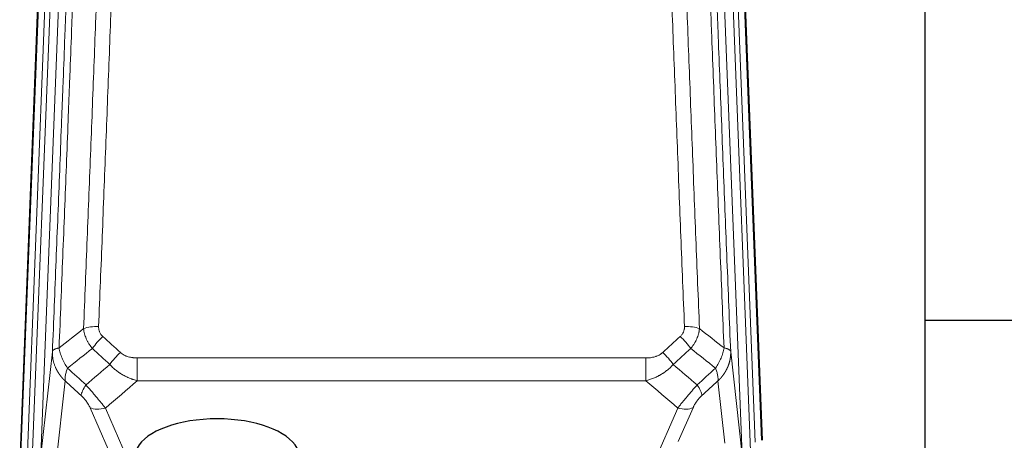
# Model space of a CAD drawing. Header units: inches. Extents: x 0 to 23760, y -13 to 16800.
# Tile 18 of 209: x 2796 to 3248, y 7902 to 8095. Entities that reach past the tile are written whole.
import ezdxf

# ---------------------------------------------------------------- set-up
doc = ezdxf.new("R2010")
doc.units = ezdxf.units.IN
doc.layers.add('254', color=7, linetype='Continuous', true_color=0xffffff)

msp = doc.modelspace()

# ---------------------------------------------------------------- linework, layer by layer
at = {"layer": '254', "color": 110, "linetype": 'Continuous', "lineweight": 13}
for p, q in [((2819.11, 8227.056), (2806.044, 7895.162)), ((3127.571, 7895.162), (3114.505, 8227.056)), ((2796.666, 7891.48), (2809.777, 8224.502)), ((2812.771, 8225.722), (2799.66, 7892.7)), ((2802.052, 7893.536), (2815.118, 8225.43)), ((3131.417, 7897.249), (3118.497, 8225.43)), ((3133.623, 7901.145), (3120.844, 8225.722)), ((3123.838, 8224.502), (3136.533, 7902.038)), ((2806.044, 7895.162), (2811.292, 7942.569)), ((3122.324, 7942.569), (3127.571, 7895.162)), ((2850.222, 7939.768), (2850.222, 7929.337)), ((2850.222, 7939.768), (3083.394, 7939.768)), ((3083.394, 7939.768), (3083.394, 7929.337)), ((2817.107, 7929.217), (2811.882, 7882.017)), ((3083.394, 7929.337), (2850.222, 7929.337)), ((3119.656, 7900.783), (3116.509, 7929.217)), ((2836.848, 7898.03), (2828.533, 7916.967)), ((2835.595, 7916.817), (2843.652, 7898.465)), ((3082.865, 7882.298), (3098.021, 7916.817)), ((3105.082, 7916.967), (3098.307, 7901.536))]:
    msp.add_line(p, q, dxfattribs=at)
at = {"layer": '254', "color": 2, "linetype": 'Continuous', "lineweight": 25}
for p, q in [((2796.286, 7888.042), (2809.403, 8221.244)), ((3124.212, 8221.244), (3136.779, 7902.032)), ((3211.468, 7883.572), (3211.468, 8108.955)), ((3283.513, 7956.906), (3211.479, 7956.906))]:
    msp.add_line(p, q, dxfattribs=at)
at = {"layer": '254', "color": 110, "linetype": 'Continuous', "lineweight": 13}
for centre, major_axis, ratio, start_param, end_param in [((2832.482, 7949.86), (9.992, -0.404), 0.431453, 1.5882535, 2.3480729), ((3101.133, 7949.86), (9.992, 0.404), 0.431453, 0.7935197, 1.5533391), ((2834.454, 7945.266), (-6.729, -7.397), 0.3051216, 4.388767, 5.1358022), ((3099.161, 7945.266), (-6.729, 7.397), 0.3051216, 4.2889758, 5.0360109), ((2842.463, 7937.974), (6.736, 7.391), 0.3030979, 1.2497453, 1.9956357), ((3091.152, 7937.974), (-6.736, 7.391), 0.3030979, 4.2875497, 5.03344), ((2831.508, 7928.587), (6.719, 7.407), 0.3029797, 1.994528, 2.7400357), ((3102.108, 7928.587), (-6.719, 7.407), 0.3029797, 3.5431496, 4.2886573), ((2835.595, 7922.989), (9.156, 4.02), 0.5833249, 3.617995, 4.4616661), ((3098.021, 7922.989), (9.156, -4.02), 0.5833249, 4.9631119, 5.806783)]:
    msp.add_ellipse(centre, major_axis=major_axis, ratio=ratio, start_param=start_param, end_param=end_param, dxfattribs=at)
at = {"layer": '254', "color": 2, "linetype": 'Continuous', "lineweight": 25}
msp.add_ellipse((2886.808, 7894.494), major_axis=(-37.64, 0), ratio=0.4617486, start_param=3.372107, end_param=6.0525728, dxfattribs=at)
at = {"layer": '254', "color": 110, "linetype": 'Continuous', "lineweight": 13}
for points, knots in [([(2825.599, 7953.216), (2826.157, 7967.029), (2827.259, 7994.524), (2828.869, 8035.376), (2829.913, 8062.35), (2830.684, 8082.483), (2831.067, 8092.525), (2831.446, 8102.53), (2831.698, 8109.192), (2831.823, 8112.519), (2832.448, 8129.134), (2832.939, 8142.354), (2833.666, 8162.078), (2833.906, 8168.634), (2834.382, 8181.708), (2834.618, 8188.226), (2835.321, 8207.724), (2836.243, 8233.571), (2837.135, 8259.117), (2837.573, 8271.814)], [0, 0, 0, 0, 0.125, 0.25, 0.375, 0.375, 0.4375, 0.46875, 0.46875, 0.5, 0.5, 0.625, 0.625, 0.6875, 0.6875, 0.75, 0.75, 0.875, 1, 1, 1, 1]), ([(2844.441, 8273.18), (2844.003, 8260.467), (2843.113, 8234.889), (2842.192, 8209.009), (2841.49, 8189.486), (2841.254, 8182.959), (2840.778, 8169.869), (2840.538, 8163.304), (2839.813, 8143.555), (2839.322, 8130.318), (2838.698, 8113.683), (2838.573, 8110.352), (2838.322, 8103.681), (2837.943, 8093.663), (2837.561, 8083.608), (2836.79, 8063.45), (2835.748, 8036.442), (2834.14, 7995.538), (2833.04, 7968.008), (2832.482, 7954.177)], [0, 0, 0, 0, 0.125, 0.25, 0.25, 0.3125, 0.3125, 0.375, 0.375, 0.5, 0.5, 0.53125, 0.53125, 0.5625, 0.625, 0.625, 0.75, 0.875, 1, 1, 1, 1]), ([(3101.133, 7954.177), (3100.576, 7968.008), (3099.475, 7995.538), (3097.867, 8036.442), (3096.825, 8063.45), (3096.054, 8083.608), (3095.672, 8093.663), (3095.294, 8103.681), (3095.042, 8110.352), (3094.917, 8113.683), (3094.293, 8130.318), (3093.802, 8143.555), (3093.077, 8163.304), (3092.837, 8169.869), (3092.361, 8182.959), (3092.125, 8189.486), (3091.423, 8209.009), (3090.503, 8234.889), (3089.612, 8260.467), (3089.175, 8273.18)], [0, 0, 0, 0, 0.125, 0.25, 0.375, 0.375, 0.4375, 0.46875, 0.46875, 0.5, 0.5, 0.625, 0.625, 0.6875, 0.6875, 0.75, 0.75, 0.875, 1, 1, 1, 1]), ([(3096.042, 8271.814), (3096.48, 8259.117), (3097.372, 8233.571), (3098.294, 8207.724), (3098.997, 8188.226), (3099.233, 8181.708), (3099.709, 8168.634), (3099.95, 8162.078), (3100.676, 8142.354), (3101.168, 8129.134), (3101.792, 8112.519), (3101.918, 8109.192), (3102.169, 8102.53), (3102.548, 8092.525), (3102.931, 8082.483), (3103.703, 8062.35), (3104.746, 8035.376), (3106.356, 7994.524), (3107.458, 7967.029), (3108.016, 7953.216)], [0, 0, 0, 0, 0.125, 0.25, 0.25, 0.3125, 0.3125, 0.375, 0.375, 0.5, 0.5, 0.53125, 0.53125, 0.5625, 0.625, 0.625, 0.75, 0.875, 1, 1, 1, 1]), ([(2826.576, 8268.245), (2826.521, 8266.633), (2826.465, 8265.02), (2826.353, 8261.791), (2826.184, 8256.944), (2825.789, 8245.608), (2825.445, 8235.849), (2824.752, 8216.273), (2823.812, 8190.017), (2822.353, 8150.172), (2821.349, 8123.301), (2820.775, 8108.1), (2820.711, 8106.409), (2820.583, 8103.027), (2820.39, 8097.949), (2819.939, 8086.079), (2819.548, 8075.864), (2819.219, 8067.33), (2819.153, 8065.622), (2819.021, 8062.204), (2818.823, 8057.074), (2818.358, 8045.082), (2817.955, 8034.765), (2817.143, 8014.083), (2816.046, 7986.375), (2814.919, 7958.402), (2814.347, 7944.349)], [0, 0, 0, 0, 0.015625, 0.015625, 0.03125, 0.0625, 0.125, 0.125, 0.25, 0.375, 0.5, 0.5, 0.515625, 0.515625, 0.53125, 0.5625, 0.625, 0.625, 0.640625, 0.640625, 0.65625, 0.6875, 0.75, 0.75, 0.875, 1, 1, 1, 1]), ([(3119.268, 7944.349), (3118.697, 7958.402), (3117.569, 7986.373), (3115.924, 8027.924), (3114.857, 8055.356), (3114.069, 8075.828), (3113.678, 8086.039), (3113.226, 8097.908), (3113.034, 8102.985), (3112.906, 8106.368), (3112.842, 8108.058), (3112.523, 8116.503), (3112.144, 8126.611), (3111.706, 8138.354), (3111.519, 8143.377), (3111.395, 8146.723), (3111.333, 8148.395), (3110.777, 8163.431), (3109.804, 8190.006), (3108.393, 8229.4), (3107.485, 8255.349), (3107.039, 8268.245)], [0, 0, 0, 0, 0.125, 0.25, 0.375, 0.375, 0.4375, 0.46875, 0.484375, 0.484375, 0.5, 0.5, 0.5625, 0.59375, 0.609375, 0.609375, 0.625, 0.625, 0.75, 0.875, 1, 1, 1, 1]), ([(2811.292, 7942.569), (2811.862, 7956.568), (2812.986, 7984.436), (2814.08, 8012.04), (2814.89, 8032.644), (2815.291, 8042.921), (2815.755, 8054.868), (2815.953, 8059.978), (2816.084, 8063.384), (2816.15, 8065.085), (2816.478, 8073.587), (2816.868, 8083.763), (2817.318, 8095.589), (2817.51, 8100.647), (2817.638, 8104.017), (2817.702, 8105.701), (2818.274, 8120.844), (2819.275, 8147.613), (2820.73, 8187.306), (2822.136, 8226.54), (2823.042, 8252.389), (2823.487, 8265.237)], [0, 0, 0, 0, 0.125, 0.25, 0.25, 0.3125, 0.34375, 0.359375, 0.359375, 0.375, 0.375, 0.4375, 0.46875, 0.484375, 0.484375, 0.5, 0.5, 0.625, 0.75, 0.875, 1, 1, 1, 1]), ([(3110.128, 8265.237), (3110.573, 8252.389), (3111.479, 8226.538), (3112.886, 8187.295), (3113.856, 8160.821), (3114.411, 8145.842), (3114.472, 8144.176), (3114.596, 8140.843), (3114.782, 8135.839), (3115.219, 8124.14), (3115.597, 8114.071), (3115.915, 8105.658), (3115.979, 8103.974), (3116.107, 8100.604), (3116.299, 8095.546), (3116.749, 8083.722), (3117.139, 8073.55), (3117.925, 8053.155), (3118.989, 8025.827), (3120.629, 7984.433), (3121.754, 7956.568), (3122.324, 7942.569)], [0, 0, 0, 0, 0.125, 0.25, 0.375, 0.375, 0.390625, 0.390625, 0.40625, 0.4375, 0.5, 0.5, 0.515625, 0.515625, 0.53125, 0.5625, 0.625, 0.625, 0.75, 0.875, 1, 1, 1, 1]), ([(2829.632, 7944.099), (2829.341, 7944.443), (2829.064, 7944.794), (2828.736, 7945.242), (2828.671, 7945.332), (2828.543, 7945.512), (2828.479, 7945.603), (2828.293, 7945.877), (2828.172, 7946.06), (2827.823, 7946.613), (2827.388, 7947.359), (2827.015, 7948.123), (2826.76, 7948.702), (2826.678, 7948.896), (2826.562, 7949.189), (2826.525, 7949.287), (2826.451, 7949.483), (2826.416, 7949.581), (2826.243, 7950.071), (2826.123, 7950.464), (2825.915, 7951.25), (2825.742, 7952.036), (2825.635, 7952.823), (2825.599, 7953.216)], [0, 0, 0, 0, 0.125, 0.125, 0.15625, 0.15625, 0.1875, 0.1875, 0.25, 0.25, 0.375, 0.5, 0.5, 0.5625, 0.5625, 0.59375, 0.59375, 0.625, 0.625, 0.75, 0.75, 0.875, 1, 1, 1, 1]), ([(2834.454, 7949.565), (2834.288, 7949.717), (2834.13, 7949.876), (2833.944, 7950.083), (2833.907, 7950.125), (2833.835, 7950.21), (2833.799, 7950.253), (2833.695, 7950.382), (2833.628, 7950.47), (2833.436, 7950.736), (2833.201, 7951.101), (2833.011, 7951.486), (2832.885, 7951.782), (2832.845, 7951.882), (2832.791, 7952.034), (2832.773, 7952.085), (2832.74, 7952.188), (2832.724, 7952.239), (2832.648, 7952.496), (2832.6, 7952.703), (2832.528, 7953.12), (2832.503, 7953.33), (2832.476, 7953.752), (2832.474, 7953.964), (2832.482, 7954.177)], [0, 0, 0, 0, 0.125, 0.125, 0.15625, 0.15625, 0.1875, 0.1875, 0.25, 0.25, 0.375, 0.5, 0.5, 0.5625, 0.5625, 0.59375, 0.59375, 0.625, 0.625, 0.75, 0.75, 0.875, 0.875, 1, 1, 1, 1]), ([(3101.133, 7954.177), (3101.142, 7953.964), (3101.139, 7953.75), (3101.122, 7953.484), (3101.118, 7953.431), (3101.108, 7953.325), (3101.103, 7953.272), (3101.084, 7953.112), (3101.068, 7953.007), (3101.013, 7952.693), (3100.964, 7952.487), (3100.844, 7952.08), (3100.772, 7951.879), (3100.646, 7951.583), (3100.601, 7951.485), (3100.528, 7951.339), (3100.504, 7951.29), (3100.452, 7951.194), (3100.426, 7951.146), (3100.291, 7950.909), (3100.173, 7950.727), (3099.917, 7950.374), (3099.779, 7950.203), (3099.484, 7949.875), (3099.327, 7949.717), (3099.161, 7949.565)], [0, 0, 0, 0, 0.125, 0.125, 0.15625, 0.15625, 0.1875, 0.1875, 0.25, 0.25, 0.375, 0.375, 0.5, 0.5, 0.5625, 0.5625, 0.59375, 0.59375, 0.625, 0.625, 0.75, 0.75, 0.875, 0.875, 1, 1, 1, 1]), ([(3108.016, 7953.216), (3107.98, 7952.823), (3107.927, 7952.428), (3107.839, 7951.933), (3107.82, 7951.834), (3107.78, 7951.636), (3107.759, 7951.537), (3107.694, 7951.24), (3107.646, 7951.043), (3107.489, 7950.452), (3107.248, 7949.668), (3106.94, 7948.892), (3106.684, 7948.313), (3106.572, 7948.073), (3106.453, 7947.833), (3106.406, 7947.737), (3106.381, 7947.689), (3106.308, 7947.545), (3106.258, 7947.45), (3106.004, 7946.975), (3105.786, 7946.602), (3105.32, 7945.866), (3104.826, 7945.143), (3104.274, 7944.443), (3103.983, 7944.099)], [0, 0, 0, 0, 0.125, 0.125, 0.15625, 0.15625, 0.1875, 0.1875, 0.25, 0.25, 0.375, 0.5, 0.5, 0.5625, 0.578125, 0.578125, 0.59375, 0.59375, 0.625, 0.625, 0.75, 0.75, 0.875, 1, 1, 1, 1]), ([(2817.107, 7929.217), (2817.089, 7929.234), (2817.055, 7929.267), (2817.004, 7929.318), (2816.952, 7929.368), (2816.901, 7929.419), (2816.85, 7929.47), (2816.8, 7929.521), (2816.749, 7929.573), (2816.699, 7929.624), (2816.648, 7929.676), (2816.598, 7929.728), (2816.548, 7929.78), (2816.499, 7929.832), (2816.449, 7929.885), (2816.399, 7929.937), (2816.35, 7929.99), (2816.301, 7930.043), (2816.252, 7930.096), (2816.203, 7930.149), (2816.155, 7930.202), (2816.106, 7930.256), (2816.058, 7930.31), (2816.01, 7930.364), (2815.962, 7930.418), (2815.914, 7930.472), (2815.867, 7930.527), (2815.819, 7930.581), (2815.772, 7930.636), (2815.725, 7930.691), (2815.678, 7930.746), (2815.632, 7930.801), (2815.585, 7930.857), (2815.539, 7930.912), (2815.493, 7930.968), (2815.447, 7931.024), (2815.401, 7931.08), (2815.356, 7931.136), (2815.31, 7931.193), (2815.265, 7931.249), (2815.22, 7931.306), (2815.175, 7931.363), (2815.131, 7931.42), (2815.086, 7931.477), (2815.042, 7931.534), (2814.998, 7931.592), (2814.954, 7931.65), (2814.911, 7931.707), (2814.868, 7931.765), (2814.824, 7931.824), (2814.781, 7931.882), (2814.739, 7931.94), (2814.696, 7931.999), (2814.654, 7932.058), (2814.612, 7932.117), (2814.57, 7932.176), (2814.528, 7932.235), (2814.487, 7932.295), (2814.445, 7932.354), (2814.404, 7932.414), (2814.363, 7932.474), (2814.323, 7932.534), (2814.282, 7932.594), (2814.242, 7932.654), (2814.202, 7932.715), (2814.162, 7932.775), (2814.123, 7932.836), (2814.084, 7932.897), (2814.045, 7932.958), (2814.006, 7933.019), (2813.967, 7933.08), (2813.929, 7933.142), (2813.89, 7933.203), (2813.853, 7933.265), (2813.815, 7933.327), (2813.777, 7933.389), (2813.74, 7933.451), (2813.703, 7933.514), (2813.666, 7933.576), (2813.63, 7933.639), (2813.594, 7933.702), (2813.558, 7933.764), (2813.522, 7933.827), (2813.486, 7933.891), (2813.451, 7933.954), (2813.416, 7934.017), (2813.381, 7934.081), (2813.346, 7934.145), (2813.312, 7934.209), (2813.278, 7934.272), (2813.244, 7934.337), (2813.211, 7934.401), (2813.177, 7934.465), (2813.144, 7934.53), (2813.111, 7934.594), (2813.079, 7934.659), (2813.046, 7934.724), (2813.014, 7934.789), (2812.983, 7934.854), (2812.951, 7934.919), (2812.92, 7934.985), (2812.889, 7935.05), (2812.858, 7935.116), (2812.828, 7935.182), (2812.797, 7935.247), (2812.767, 7935.313), (2812.738, 7935.379), (2812.708, 7935.446), (2812.51, 7935.896), (2812.176, 7936.746), (2811.788, 7938.015), (2811.502, 7939.314), (2811.324, 7940.636), (2811.281, 7941.563), (2811.281, 7942.087), (2811.282, 7942.207), (2811.285, 7942.328), (2811.288, 7942.448), (2811.29, 7942.528), (2811.292, 7942.569)], [0, 0, 0, 0, 0.0045083, 0.0090195, 0.0135338, 0.0180512, 0.0225715, 0.0270949, 0.0316214, 0.0361509, 0.0406834, 0.0452189, 0.0497575, 0.0542992, 0.0588439, 0.0633916, 0.0679424, 0.0724963, 0.0770532, 0.0816132, 0.0861762, 0.0907423, 0.0953114, 0.0998837, 0.104459, 0.1090373, 0.1136188, 0.1182033, 0.1227909, 0.1273815, 0.1319753, 0.1365721, 0.141172, 0.145775, 0.1503811, 0.1549903, 0.1596025, 0.1642179, 0.1688364, 0.1734579, 0.1780826, 0.1827103, 0.1873412, 0.1919752, 0.1966123, 0.2012524, 0.2058957, 0.2105422, 0.2151917, 0.2198443, 0.2245001, 0.229159, 0.233821, 0.2384861, 0.2431544, 0.2478258, 0.2525003, 0.2571779, 0.2618587, 0.2665427, 0.2712297, 0.2759199, 0.2806133, 0.2853097, 0.2900094, 0.2947122, 0.2994181, 0.3041272, 0.3088394, 0.3135548, 0.3182733, 0.322995, 0.3277199, 0.3324479, 0.3371791, 0.3419135, 0.346651, 0.3513917, 0.3561355, 0.3608826, 0.3656328, 0.3703861, 0.3751427, 0.3799024, 0.3846654, 0.3894315, 0.3942008, 0.3989732, 0.4037489, 0.4085278, 0.4133098, 0.4180951, 0.4228835, 0.4276751, 0.43247, 0.437268, 0.4420692, 0.4468737, 0.4516813, 0.4564922, 0.4613063, 0.4661235, 0.470944, 0.4757677, 0.4805947, 0.4854248, 0.4902582, 0.4950947, 0.4999345, 0.5888915, 0.6791125, 0.7706071, 0.8633844, 0.9574535, 0.965938, 0.9744348, 0.9829441, 0.9914659, 1, 1, 1, 1]), ([(2814.347, 7944.349), (2814.121, 7944.313), (2813.904, 7944.27), (2813.494, 7944.175), (2813.3, 7944.122), (2812.936, 7944.005), (2812.766, 7943.942), (2812.452, 7943.806), (2812.308, 7943.734), (2812.046, 7943.58), (2811.929, 7943.499), (2811.723, 7943.33), (2811.634, 7943.242), (2811.411, 7942.968), (2811.321, 7942.772), (2811.292, 7942.569)], [0, 0, 0, 0, 0.125, 0.125, 0.25, 0.25, 0.375, 0.375, 0.5, 0.5, 0.625, 0.625, 0.75, 0.75, 1, 1, 1, 1]), ([(2818.212, 7935.103), (2817.709, 7935.852), (2817.247, 7936.618), (2816.621, 7937.78), (2816.423, 7938.17), (2816.051, 7938.95), (2815.876, 7939.342), (2815.389, 7940.516), (2815.111, 7941.297), (2814.655, 7942.842), (2814.476, 7943.604), (2814.347, 7944.349)], [0, 0, 0, 0, 0.25, 0.25, 0.375, 0.375, 0.5, 0.5, 0.75, 0.75, 1, 1, 1, 1]), ([(2850.222, 7939.768), (2849.868, 7939.768), (2849.514, 7939.778), (2849.074, 7939.805), (2848.985, 7939.812), (2848.809, 7939.825), (2848.721, 7939.833), (2848.458, 7939.857), (2848.283, 7939.877), (2847.761, 7939.944), (2847.416, 7940), (2846.733, 7940.14), (2846.396, 7940.222), (2845.728, 7940.416), (2845.398, 7940.528), (2845.033, 7940.673), (2844.992, 7940.689), (2844.911, 7940.722), (2844.791, 7940.773), (2844.513, 7940.895), (2844.282, 7941.008), (2843.827, 7941.247), (2843.536, 7941.421), (2842.979, 7941.805), (2842.714, 7942.014), (2842.463, 7942.244)], [0, 0, 0, 0, 0.125, 0.125, 0.15625, 0.15625, 0.1875, 0.1875, 0.25, 0.25, 0.375, 0.375, 0.5, 0.5, 0.625, 0.625, 0.640625, 0.640625, 0.65625, 0.6875, 0.75, 0.75, 0.875, 0.875, 1, 1, 1, 1]), ([(3091.152, 7942.244), (3091.027, 7942.129), (3090.897, 7942.018), (3090.696, 7941.859), (3090.627, 7941.807), (3090.49, 7941.705), (3090.42, 7941.656), (3090.067, 7941.413), (3089.773, 7941.238), (3089.163, 7940.919), (3088.847, 7940.777), (3088.439, 7940.616), (3088.357, 7940.585), (3088.193, 7940.525), (3088.11, 7940.496), (3087.862, 7940.412), (3087.695, 7940.36), (3087.194, 7940.216), (3086.857, 7940.134), (3086.177, 7939.997), (3085.835, 7939.941), (3085.145, 7939.853), (3084.798, 7939.821), (3084.099, 7939.778), (3083.748, 7939.768), (3083.394, 7939.768)], [0, 0, 0, 0, 0.0625, 0.0625, 0.09375, 0.09375, 0.125, 0.125, 0.25, 0.25, 0.375, 0.375, 0.40625, 0.40625, 0.4375, 0.4375, 0.5, 0.5, 0.625, 0.625, 0.75, 0.75, 0.875, 0.875, 1, 1, 1, 1]), ([(3119.268, 7944.349), (3119.139, 7943.604), (3118.961, 7942.842), (3118.504, 7941.297), (3118.227, 7940.516), (3117.739, 7939.342), (3117.564, 7938.95), (3117.192, 7938.17), (3116.995, 7937.78), (3116.368, 7936.618), (3115.906, 7935.852), (3115.403, 7935.103)], [0, 0, 0, 0, 0.25, 0.25, 0.5, 0.5, 0.625, 0.625, 0.75, 0.75, 1, 1, 1, 1]), ([(3122.324, 7942.569), (3122.324, 7942.549), (3122.326, 7942.509), (3122.328, 7942.449), (3122.329, 7942.389), (3122.331, 7942.33), (3122.332, 7942.27), (3122.333, 7942.21), (3122.333, 7942.151), (3122.334, 7942.091), (3122.334, 7942.031), (3122.334, 7941.972), (3122.334, 7941.912), (3122.333, 7941.852), (3122.332, 7941.793), (3122.331, 7941.733), (3122.33, 7941.674), (3122.329, 7941.614), (3122.327, 7941.555), (3122.325, 7941.495), (3122.323, 7941.436), (3122.321, 7941.376), (3122.318, 7941.317), (3122.315, 7941.257), (3122.312, 7941.198), (3122.309, 7941.138), (3122.305, 7941.079), (3122.302, 7941.02), (3122.298, 7940.96), (3122.293, 7940.901), (3122.289, 7940.842), (3122.284, 7940.783), (3122.279, 7940.723), (3122.274, 7940.664), (3122.269, 7940.605), (3122.263, 7940.546), (3122.257, 7940.487), (3122.251, 7940.428), (3122.245, 7940.369), (3122.239, 7940.31), (3122.232, 7940.251), (3122.225, 7940.192), (3122.218, 7940.133), (3122.211, 7940.074), (3122.203, 7940.015), (3122.195, 7939.956), (3122.187, 7939.898), (3122.179, 7939.839), (3122.17, 7939.78), (3122.162, 7939.722), (3122.153, 7939.663), (3122.144, 7939.605), (3122.134, 7939.546), (3122.125, 7939.488), (3122.115, 7939.429), (3122.105, 7939.371), (3122.095, 7939.312), (3122.084, 7939.254), (3122.074, 7939.196), (3122.063, 7939.138), (3122.052, 7939.079), (3122.04, 7939.021), (3122.029, 7938.963), (3122.017, 7938.905), (3122.005, 7938.847), (3121.993, 7938.789), (3121.981, 7938.731), (3121.968, 7938.673), (3121.955, 7938.616), (3121.942, 7938.558), (3121.929, 7938.5), (3121.916, 7938.443), (3121.902, 7938.385), (3121.888, 7938.328), (3121.874, 7938.27), (3121.86, 7938.213), (3121.846, 7938.155), (3121.831, 7938.098), (3121.816, 7938.041), (3121.801, 7937.983), (3121.786, 7937.926), (3121.77, 7937.869), (3121.755, 7937.812), (3121.739, 7937.755), (3121.723, 7937.698), (3121.706, 7937.642), (3121.69, 7937.585), (3121.673, 7937.528), (3121.656, 7937.471), (3121.639, 7937.415), (3121.622, 7937.358), (3121.605, 7937.302), (3121.587, 7937.245), (3121.569, 7937.189), (3121.551, 7937.133), (3121.533, 7937.076), (3121.514, 7937.02), (3121.496, 7936.964), (3121.477, 7936.908), (3121.458, 7936.852), (3121.439, 7936.796), (3121.419, 7936.741), (3121.4, 7936.685), (3121.38, 7936.629), (3121.36, 7936.574), (3121.34, 7936.518), (3121.319, 7936.463), (3121.299, 7936.407), (3121.278, 7936.352), (3121.257, 7936.297), (3121.236, 7936.241), (3121.215, 7936.186), (3121.193, 7936.131), (3121.171, 7936.076), (3121.15, 7936.022), (3121.128, 7935.967), (3121.105, 7935.912), (3121.083, 7935.857), (3121.06, 7935.803), (3121.038, 7935.748), (3121.015, 7935.694), (3120.991, 7935.64), (3120.968, 7935.585), (3120.945, 7935.531), (3120.921, 7935.477), (3120.897, 7935.423), (3120.873, 7935.369), (3120.849, 7935.315), (3120.825, 7935.261), (3120.8, 7935.208), (3120.775, 7935.154), (3120.75, 7935.101), (3120.725, 7935.047), (3120.7, 7934.994), (3120.675, 7934.94), (3120.649, 7934.887), (3120.623, 7934.834), (3120.597, 7934.781), (3120.571, 7934.728), (3120.545, 7934.675), (3120.518, 7934.623), (3120.492, 7934.57), (3120.465, 7934.517), (3120.438, 7934.465), (3120.411, 7934.412), (3120.384, 7934.36), (3120.356, 7934.308), (3120.329, 7934.256), (3120.301, 7934.204), (3120.273, 7934.152), (3120.245, 7934.1), (3120.216, 7934.048), (3120.188, 7933.996), (3120.159, 7933.945), (3120.131, 7933.893), (3120.102, 7933.842), (3120.073, 7933.79), (3120.043, 7933.739), (3120.014, 7933.688), (3119.984, 7933.637), (3119.955, 7933.586), (3119.925, 7933.535), (3119.895, 7933.484), (3119.865, 7933.434), (3119.834, 7933.383), (3119.804, 7933.332), (3119.773, 7933.282), (3119.742, 7933.232), (3119.711, 7933.182), (3119.68, 7933.132), (3119.649, 7933.082), (3119.618, 7933.032), (3119.586, 7932.982), (3119.555, 7932.932), (3119.523, 7932.882), (3119.491, 7932.833), (3119.459, 7932.784), (3119.426, 7932.734), (3119.394, 7932.685), (3119.361, 7932.636), (3119.329, 7932.587), (3119.296, 7932.538), (3119.263, 7932.489), (3119.23, 7932.44), (3119.196, 7932.392), (3119.163, 7932.343), (3119.129, 7932.295), (3119.096, 7932.247), (3119.062, 7932.198), (3119.028, 7932.15), (3118.994, 7932.102), (3118.959, 7932.055), (3118.925, 7932.007), (3118.89, 7931.959), (3118.856, 7931.911), (3118.821, 7931.864), (3118.786, 7931.817), (3118.751, 7931.769), (3118.716, 7931.722), (3118.68, 7931.675), (3118.645, 7931.628), (3118.609, 7931.581), (3118.573, 7931.535), (3118.538, 7931.488), (3118.502, 7931.442), (3118.465, 7931.395), (3118.429, 7931.349), (3118.393, 7931.303), (3118.356, 7931.257), (3118.32, 7931.211), (3118.283, 7931.165), (3118.246, 7931.119), (3118.209, 7931.073), (3118.172, 7931.028), (3118.135, 7930.982), (3118.097, 7930.937), (3118.06, 7930.892), (3118.022, 7930.847), (3117.984, 7930.802), (3117.947, 7930.757), (3117.909, 7930.712), (3117.87, 7930.668), (3117.832, 7930.623), (3117.794, 7930.579), (3117.755, 7930.534), (3117.717, 7930.49), (3117.678, 7930.446), (3117.639, 7930.402), (3117.6, 7930.358), (3117.561, 7930.314), (3117.522, 7930.271), (3117.483, 7930.227), (3117.444, 7930.184), (3117.404, 7930.141), (3117.365, 7930.097), (3117.325, 7930.054), (3117.285, 7930.011), (3117.245, 7929.968), (3117.205, 7929.926), (3117.165, 7929.883), (3117.125, 7929.841), (3117.084, 7929.798), (3117.044, 7929.756), (3117.003, 7929.714), (3116.963, 7929.672), (3116.922, 7929.63), (3116.881, 7929.588), (3116.84, 7929.546), (3116.799, 7929.505), (3116.758, 7929.463), (3116.717, 7929.422), (3116.675, 7929.381), (3116.634, 7929.34), (3116.592, 7929.299), (3116.551, 7929.258), (3116.523, 7929.231), (3116.509, 7929.217)], [0, 0, 0, 0, 0.0042303, 0.0084583, 0.0126838, 0.016907, 0.0211277, 0.0253461, 0.0295621, 0.0337757, 0.037987, 0.0421959, 0.0464023, 0.0506064, 0.0548082, 0.0590075, 0.0632045, 0.0673991, 0.0715913, 0.0757811, 0.0799686, 0.0841537, 0.0883364, 0.0925167, 0.0966947, 0.1008703, 0.1050435, 0.1092144, 0.1133829, 0.117549, 0.1217128, 0.1258741, 0.1300332, 0.1341898, 0.1383441, 0.1424961, 0.1466456, 0.1507929, 0.1549377, 0.1590802, 0.1632203, 0.1673581, 0.1714935, 0.1756266, 0.1797573, 0.1838856, 0.1880116, 0.1921352, 0.1962565, 0.2003755, 0.204492, 0.2086063, 0.2127182, 0.2168277, 0.2209349, 0.2250397, 0.2291422, 0.2332423, 0.2373401, 0.2414356, 0.2455287, 0.2496195, 0.2537079, 0.257794, 0.2618777, 0.2659591, 0.2700382, 0.2741149, 0.2781893, 0.2822614, 0.2863311, 0.2903985, 0.2944635, 0.2985262, 0.3025866, 0.3066447, 0.3107004, 0.3147538, 0.3188048, 0.3228536, 0.3269, 0.3309441, 0.3349858, 0.3390253, 0.3430624, 0.3470972, 0.3511296, 0.3551598, 0.3591876, 0.3632131, 0.3672363, 0.3712571, 0.3752757, 0.3792919, 0.3833058, 0.3873174, 0.3913267, 0.3953337, 0.3993384, 0.4033407, 0.4073408, 0.4113385, 0.4153339, 0.419327, 0.4233179, 0.4273064, 0.4312926, 0.4352765, 0.4392581, 0.4432373, 0.4472143, 0.451189, 0.4551614, 0.4591315, 0.4630993, 0.4670648, 0.471028, 0.4749889, 0.4789475, 0.4829038, 0.4868578, 0.4908095, 0.494759, 0.4987061, 0.502651, 0.5065936, 0.5105338, 0.5144718, 0.5184076, 0.522341, 0.5262721, 0.530201, 0.5341276, 0.5380519, 0.5419739, 0.5458936, 0.5498111, 0.5537262, 0.5576392, 0.5615498, 0.5654581, 0.5693642, 0.573268, 0.5771696, 0.5810688, 0.5849658, 0.5888606, 0.592753, 0.5966432, 0.6005311, 0.6044168, 0.6083002, 0.6121813, 0.6160602, 0.6199368, 0.6238111, 0.6276832, 0.6315531, 0.6354206, 0.6392859, 0.643149, 0.6470098, 0.6508684, 0.6547247, 0.6585787, 0.6624305, 0.66628, 0.6701273, 0.6739724, 0.6778152, 0.6816557, 0.685494, 0.6893301, 0.6931639, 0.6969955, 0.7008248, 0.7046519, 0.7084768, 0.7122994, 0.7161198, 0.7199379, 0.7237539, 0.7275675, 0.731379, 0.7351882, 0.7389952, 0.7427999, 0.7466024, 0.7504027, 0.7542008, 0.7579966, 0.7617902, 0.7655816, 0.7693708, 0.7731577, 0.7769424, 0.7807249, 0.7845052, 0.7882833, 0.7920591, 0.7958327, 0.7996042, 0.8033734, 0.8071403, 0.8109051, 0.8146677, 0.818428, 0.8221862, 0.8259421, 0.8296958, 0.8334474, 0.8371967, 0.8409438, 0.8446887, 0.8484314, 0.8521719, 0.8559102, 0.8596463, 0.8633802, 0.867112, 0.8708415, 0.8745688, 0.8782939, 0.8820169, 0.8857376, 0.8894562, 0.8931726, 0.8968867, 0.9005987, 0.9043086, 0.9080162, 0.9117216, 0.9154249, 0.919126, 0.9228249, 0.9265216, 0.9302161, 0.9339085, 0.9375987, 0.9412867, 0.9449725, 0.9486562, 0.9523377, 0.956017, 0.9596942, 0.9633691, 0.967042, 0.9707126, 0.9743811, 0.9780474, 0.9817116, 0.9853736, 0.9890334, 0.9926911, 0.9963466, 1, 1, 1, 1]), ([(3122.324, 7942.569), (3122.294, 7942.772), (3122.204, 7942.968), (3121.981, 7943.242), (3121.892, 7943.33), (3121.686, 7943.499), (3121.569, 7943.58), (3121.308, 7943.734), (3121.163, 7943.806), (3120.849, 7943.942), (3120.679, 7944.005), (3120.315, 7944.122), (3120.121, 7944.175), (3119.711, 7944.27), (3119.495, 7944.313), (3119.268, 7944.349)], [0, 0, 0, 0, 0.25, 0.25, 0.375, 0.375, 0.5, 0.5, 0.625, 0.625, 0.75, 0.75, 0.875, 0.875, 1, 1, 1, 1]), ([(2817.107, 7929.217), (2817.06, 7929.589), (2817.051, 7930), (2817.092, 7930.666), (2817.114, 7930.896), (2817.177, 7931.37), (2817.217, 7931.614), (2817.314, 7932.115), (2817.37, 7932.372), (2817.499, 7932.895), (2817.571, 7933.162), (2817.731, 7933.705), (2817.818, 7933.98), (2818.005, 7934.538), (2818.106, 7934.819), (2818.212, 7935.103)], [0, 0, 0, 0, 0.25, 0.25, 0.375, 0.375, 0.5, 0.5, 0.625, 0.625, 0.75, 0.75, 0.875, 0.875, 1, 1, 1, 1]), ([(2850.222, 7929.337), (2849.624, 7929.489), (2848.956, 7929.682), (2848.292, 7929.903), (2848.145, 7929.952), (2848.071, 7929.978), (2847.851, 7930.054), (2847.705, 7930.106), (2847.267, 7930.266), (2846.977, 7930.378), (2846.116, 7930.727), (2845.55, 7930.98), (2844.438, 7931.525), (2843.89, 7931.817), (2843.084, 7932.287), (2842.685, 7932.53), (2842.291, 7932.785), (2842.095, 7932.915), (2842.03, 7932.959), (2841.9, 7933.046), (2841.836, 7933.091), (2841.257, 7933.49), (2840.761, 7933.862), (2839.805, 7934.639), (2839.346, 7935.044), (2838.467, 7935.89), (2838.046, 7936.33), (2837.646, 7936.788)], [0, 0, 0, 0, 0.125, 0.140625, 0.140625, 0.15625, 0.15625, 0.1875, 0.1875, 0.25, 0.25, 0.375, 0.375, 0.5, 0.5, 0.5625, 0.59375, 0.59375, 0.609375, 0.609375, 0.625, 0.625, 0.75, 0.75, 0.875, 0.875, 1, 1, 1, 1]), ([(3095.97, 7936.788), (3095.77, 7936.559), (3095.564, 7936.334), (3095.247, 7936.002), (3095.14, 7935.893), (3094.924, 7935.675), (3094.814, 7935.568), (3094.261, 7935.037), (3093.8, 7934.631), (3092.843, 7933.853), (3092.347, 7933.482), (3091.705, 7933.039), (3091.576, 7932.952), (3091.38, 7932.823), (3091.314, 7932.78), (3091.183, 7932.694), (3091.117, 7932.652), (3090.786, 7932.443), (3090.451, 7932.239), (3090.112, 7932.043), (3089.975, 7931.966), (3089.907, 7931.927), (3089.701, 7931.813), (3089.564, 7931.738), (3089.15, 7931.517), (3088.873, 7931.375), (3088.035, 7930.966), (3087.47, 7930.715), (3086.327, 7930.253), (3085.749, 7930.042), (3084.581, 7929.66), (3083.99, 7929.488), (3083.394, 7929.337)], [0, 0, 0, 0, 0.0625, 0.0625, 0.09375, 0.09375, 0.125, 0.125, 0.25, 0.25, 0.375, 0.375, 0.40625, 0.40625, 0.421875, 0.421875, 0.4375, 0.4375, 0.5, 0.515625, 0.515625, 0.53125, 0.53125, 0.5625, 0.5625, 0.625, 0.625, 0.75, 0.75, 0.875, 0.875, 1, 1, 1, 1]), ([(3115.403, 7935.103), (3115.51, 7934.819), (3115.61, 7934.538), (3115.798, 7933.98), (3115.885, 7933.705), (3116.044, 7933.162), (3116.116, 7932.895), (3116.245, 7932.372), (3116.302, 7932.115), (3116.398, 7931.614), (3116.438, 7931.37), (3116.501, 7930.896), (3116.523, 7930.666), (3116.564, 7930), (3116.555, 7929.589), (3116.509, 7929.217)], [0, 0, 0, 0, 0.125, 0.125, 0.25, 0.25, 0.375, 0.375, 0.5, 0.5, 0.625, 0.625, 0.75, 0.75, 1, 1, 1, 1]), ([(2835.595, 7916.817), (2835.273, 7917.218), (2834.942, 7917.626), (2834.265, 7918.46), (2833.918, 7918.884), (2833.384, 7919.533), (2833.204, 7919.751), (2832.93, 7920.082), (2832.838, 7920.193), (2832.7, 7920.36), (2832.654, 7920.416), (2832.561, 7920.527), (2832.514, 7920.583), (2832.096, 7921.086), (2831.345, 7921.984), (2830.58, 7922.889), (2830.001, 7923.571), (2829.808, 7923.799), (2829.515, 7924.141), (2829.418, 7924.255), (2829.271, 7924.427), (2829.222, 7924.484), (2829.124, 7924.598), (2829.075, 7924.655), (2828.635, 7925.169), (2828.245, 7925.62), (2827.47, 7926.515), (2827.084, 7926.958), (2826.699, 7927.397)], [0, 0, 0, 0, 0.125, 0.125, 0.25, 0.25, 0.3125, 0.3125, 0.34375, 0.34375, 0.359375, 0.359375, 0.375, 0.375, 0.5, 0.625, 0.625, 0.6875, 0.6875, 0.71875, 0.71875, 0.734375, 0.734375, 0.75, 0.75, 0.875, 0.875, 1, 1, 1, 1]), ([(3106.916, 7927.397), (3106.532, 7926.959), (3105.762, 7926.075), (3104.986, 7925.175), (3104.402, 7924.495), (3104.207, 7924.267), (3103.963, 7923.981), (3103.914, 7923.924), (3103.817, 7923.809), (3103.671, 7923.638), (3103.525, 7923.466), (3103.041, 7922.896), (3102.657, 7922.442), (3101.898, 7921.539), (3101.523, 7921.09), (3101.058, 7920.532), (3100.965, 7920.42), (3100.781, 7920.198), (3100.506, 7919.866), (3100.236, 7919.538), (3099.702, 7918.889), (3099.354, 7918.464), (3098.844, 7917.837), (3098.676, 7917.63), (3098.428, 7917.323), (3098.345, 7917.221), (3098.182, 7917.018), (3098.101, 7916.917), (3098.021, 7916.817)], [0, 0, 0, 0, 0.125, 0.25, 0.25, 0.3125, 0.3125, 0.328125, 0.328125, 0.34375, 0.375, 0.375, 0.5, 0.5, 0.625, 0.625, 0.65625, 0.65625, 0.6875, 0.75, 0.75, 0.875, 0.875, 0.9375, 0.9375, 0.96875, 0.96875, 1, 1, 1, 1]), ([(2824.446, 7922.565), (2824.666, 7922.366), (2824.882, 7922.159), (2825.308, 7921.73), (2825.517, 7921.507), (2825.775, 7921.219), (2825.827, 7921.16), (2825.928, 7921.043), (2826.079, 7920.868), (2826.226, 7920.69), (2826.512, 7920.334), (2826.695, 7920.094), (2827.044, 7919.609), (2827.212, 7919.364), (2827.391, 7919.086), (2827.411, 7919.055), (2827.45, 7918.993), (2827.508, 7918.9), (2827.641, 7918.685), (2827.749, 7918.503), (2827.956, 7918.14), (2828.084, 7917.902), (2828.322, 7917.43), (2828.432, 7917.197), (2828.533, 7916.967)], [0, 0, 0, 0, 0.125, 0.125, 0.25, 0.25, 0.28125, 0.28125, 0.3125, 0.375, 0.375, 0.5, 0.5, 0.625, 0.625, 0.640625, 0.640625, 0.65625, 0.6875, 0.75, 0.75, 0.875, 0.875, 1, 1, 1, 1]), ([(3105.082, 7916.967), (3105.107, 7917.024), (3105.133, 7917.082), (3105.186, 7917.198), (3105.213, 7917.257), (3105.296, 7917.432), (3105.353, 7917.55), (3105.533, 7917.905), (3105.661, 7918.144), (3105.869, 7918.507), (3105.941, 7918.629), (3106.053, 7918.812), (3106.11, 7918.904), (3106.168, 7918.997), (3106.207, 7919.058), (3106.227, 7919.089), (3106.406, 7919.367), (3106.574, 7919.612), (3106.924, 7920.099), (3107.108, 7920.34), (3107.348, 7920.639), (3107.421, 7920.728), (3107.495, 7920.817), (3107.545, 7920.876), (3107.57, 7920.906), (3107.695, 7921.054), (3107.797, 7921.17), (3108.103, 7921.513), (3108.311, 7921.734), (3108.735, 7922.161), (3108.95, 7922.366), (3109.169, 7922.565)], [0, 0, 0, 0, 0.03125, 0.03125, 0.0625, 0.0625, 0.125, 0.125, 0.25, 0.25, 0.3125, 0.3125, 0.34375, 0.359375, 0.359375, 0.375, 0.375, 0.5, 0.5, 0.625, 0.625, 0.65625, 0.671875, 0.671875, 0.6875, 0.6875, 0.75, 0.75, 0.875, 0.875, 1, 1, 1, 1])]:
    msp.add_open_spline(points, degree=3, knots=knots, dxfattribs=at)
for points in [[(2814.347, 7944.349), (2818.096, 7947.309), (2821.847, 7950.265), (2825.599, 7953.216)], [(3108.016, 7953.216), (3111.769, 7950.265), (3115.519, 7947.309), (3119.268, 7944.349)], [(2834.454, 7949.565), (2837.124, 7947.127), (2839.794, 7944.686), (2842.463, 7942.244)], [(3091.152, 7942.244), (3093.822, 7944.686), (3096.491, 7947.127), (3099.161, 7949.565)], [(2829.632, 7944.099), (2825.823, 7941.105), (2822.017, 7938.106), (2818.212, 7935.103)], [(2837.646, 7936.788), (2834.975, 7939.227), (2832.303, 7941.664), (2829.632, 7944.099)], [(3103.983, 7944.099), (3101.312, 7941.664), (3098.641, 7939.227), (3095.97, 7936.788)], [(3115.403, 7935.103), (3111.598, 7938.106), (3107.792, 7941.105), (3103.983, 7944.099)], [(2818.212, 7935.103), (2821.041, 7932.537), (2823.871, 7929.968), (2826.699, 7927.397)], [(2826.699, 7927.397), (2830.35, 7930.526), (2833.999, 7933.656), (2837.646, 7936.788)], [(3095.97, 7936.788), (3099.617, 7933.656), (3103.265, 7930.526), (3106.916, 7927.397)], [(3106.916, 7927.397), (3109.745, 7929.968), (3112.574, 7932.537), (3115.403, 7935.103)], [(2824.446, 7922.565), (2822, 7924.784), (2819.553, 7927.001), (2817.107, 7929.217)], [(2850.222, 7929.337), (2845.349, 7925.161), (2840.474, 7920.988), (2835.595, 7916.817)], [(3098.021, 7916.817), (3093.142, 7920.988), (3088.266, 7925.161), (3083.394, 7929.337)], [(3116.509, 7929.217), (3114.062, 7927.001), (3111.615, 7924.784), (3109.169, 7922.565)]]:
    msp.add_open_spline(points, degree=3, dxfattribs=at)

doc.saveas('drawing.dxf')
